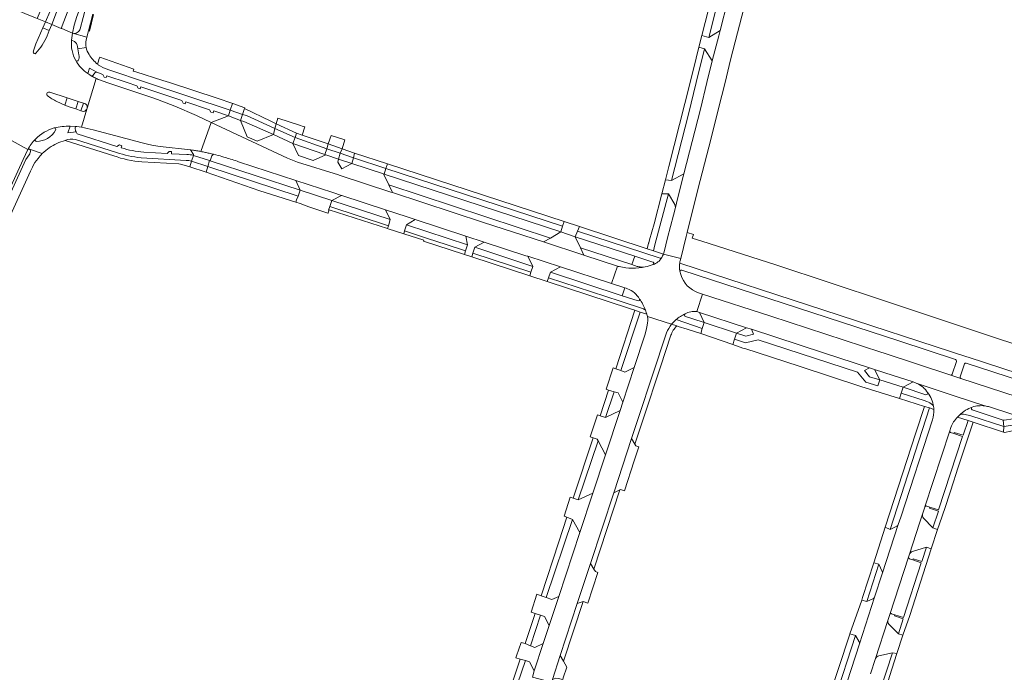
# Model space of a CAD drawing. Extents: x 152048 to 156914, y 461460 to 468786.
# Tile 31 of 256: x 153107 to 153454, y 464292 to 464522. Entities that reach past the tile are written whole.
import ezdxf

# ---------------------------------------------------------------- set-up
doc = ezdxf.new("R2010")
doc.units = 0
doc.header["$LTSCALE"] = 0.75
for name, color, linetype, lineweight in [('B-RO-VH-VERHARDING_ASFALT-GV', 251, 'CONTINUOUS', 18), ('B-RO-VH-VERHARDING_BETONSTRAATSTEEN-GV', 251, 'CONTINUOUS', 18), ('B-RO-VH-VERHARDING_GESLOTEN-GV', 251, 'CONTINUOUS', 18), ('B-RO-VH-VERHARDING_OPEN-GV', 251, 'CONTINUOUS', 18), ('B-RO-VH-VERHARDING_STRAATBAKSTEEN-GV', 251, 'CONTINUOUS', 18), ('B-RO-VH-VERHARDING_TEGEL-GV', 251, 'CONTINUOUS', 18)]:
    doc.layers.add(name, color=color, linetype=linetype, lineweight=lineweight)

msp = doc.modelspace()

# ---------------------------------------------------------------- linework, layer by layer
at = {"layer": 'B-RO-VH-VERHARDING_ASFALT-GV'}
for points in [[(153334.312, 464439.535), (153340.403, 464438), (153342.367, 464445.795), (153342.703, 464447.141), (153346.497, 464462.325), (153351.116, 464480.438), (153353.736, 464490.892), (153356.019, 464500), (153358.014, 464507.958), (153368.386, 464548.422), (153374.617, 464572.734), (153375.012, 464574.587), (153378.125, 464589.201), (153378.924, 464592.769), (153370.664, 464595.414), (153369.603, 464595.763), (153367.729, 464594.07)], [(153368.521, 464574.285), (153368.431, 464573.812), (153368.402, 464573.64), (153367.939, 464571.818), (153363.295, 464553.897), (153362.358, 464550.25), (153362.27, 464549.892), (153359.755, 464539.629), (153354.286, 464518.322), (153353.801, 464516.432), (153351.531, 464507.584), (153349.67, 464500), (153347.372, 464490.632), (153341.519, 464467.826), (153339.316, 464458.963), (153338.558, 464455.908), (153337.891, 464453.217), (153335.803, 464445.242), (153334.613, 464440.37)], [(153113.141, 464513.578), (153115.576, 464519.235), (153116.548, 464521.4), (153113.596, 464522.603), (153113.01, 464522.842), (153110.415, 464523.875), (153110.07, 464524.012), (153107.567, 464525.008), (153107.102, 464525.193), (153103.814, 464526.502), (153103.813, 464526.501)], [(153125.727, 464514.934), (153126.045, 464517.372), (153125.991, 464517.395), (153122.222, 464519.005), (153122.061, 464519.074), (153118.771, 464520.476), (153117.856, 464518.283), (153117.055, 464516.436)], [(153130.894, 464514.957), (153131.083, 464515.957), (153126.045, 464517.372), (153125.727, 464514.934), (153126.673, 464514.509)], [(153127.779, 464512.664), (153127.929, 464511.826), (153130.854, 464512.345)], [(153134.315, 464501.444), (153131.165, 464491.017), (153131.025, 464490.612), (153129.209, 464484.225)], [(153131.165, 464491.017), (153134.315, 464501.444)], [(153171.262, 464475.694), (153174.876, 464485.954), (153174.862, 464485.961), (153169.721, 464488.377), (153162.128, 464491.668), (153155.96, 464494.065), (153153.675, 464494.806), (153138.11, 464500), (153135.894, 464500.796)], [(153118.079, 464496.587), (153124.196, 464494.556), (153128.031, 464493.318), (153129.846, 464492.739), (153130.326, 464492.586)], [(153129.405, 464489.891), (153128.91, 464490.064), (153127.167, 464490.673), (153124.865, 464491.474), (153123.337, 464492.049), (153120.513, 464493.312)], [(153127.497, 464484.495), (153129.209, 464484.225), (153131.025, 464490.612)], [(153101.005, 464487.741), (153099.697, 464484.877), (153098.689, 464482.713), (153110.264, 464476.346)], [(153125.187, 464484.631), (153127.439, 464484.499)], [(153133.253, 464483.289), (153150.581, 464478.736), (153152.942, 464478.162), (153154.57, 464477.845), (153156.902, 464477.506), (153167.664, 464476.26), (153168.309, 464476.185)], [(153286.466, 464438.78), (153298.04, 464435.019), (153315.995, 464429.184), (153318.104, 464435.311), (153306.238, 464439.19), (153306.223, 464439.195), (153292.066, 464443.814), (153270.905, 464450.719), (153238.819, 464461.218), (153238.276, 464461.392), (153238.248, 464461.401), (153219.967, 464467.387), (153219.837, 464467.428), (153205.382, 464471.979), (153201.819, 464473.29), (153174.876, 464485.954), (153171.262, 464475.694)], [(153068.903, 464391.176), (153075.067, 464402.651), (153084.914, 464421.166), (153108.611, 464472.926), (153110.264, 464476.346), (153098.689, 464482.713), (153098.129, 464481.485), (153077.07, 464435.276), (153076.693, 464434.323), (153074.525, 464427.989), (153065.348, 464401.173), (153061.206, 464390.95), (153060.994, 464390.41), (153067.399, 464387.947)], [(153175.777, 464474.701), (153177.352, 464474.299)], [(153184.595, 464472.078), (153204.748, 464465.495), (153204.756, 464465.492), (153217.816, 464461.225), (153220.806, 464460.248), (153220.988, 464460.189), (153236.383, 464455.156), (153243.955, 464452.681), (153246.857, 464451.732), (153264.711, 464445.893), (153271.118, 464443.798), (153285.836, 464438.985), (153286.466, 464438.78)], [(153333.726, 464438.329), (153333.67, 464438.233)], [(153340.206, 464437.217), (153340.403, 464438), (153334.312, 464439.535)], [(153318.104, 464435.311), (153315.995, 464429.184), (153320.75, 464427.639)], [(153330.678, 464435.861), (153330.657, 464435.854)], [(153346.103, 464419.307), (153348.087, 464425.459), (153346.725, 464425.903)], [(153531.219, 464368.19), (153523.143, 464370.869), (153522.321, 464368.442), (153487.816, 464379.719), (153487.863, 464379.862), (153478.901, 464382.806), (153439.133, 464395.704), (153438.788, 464395.817), (153435.6, 464396.859), (153412.072, 464404.614), (153410.896, 464404.957), (153372.156, 464417.616), (153348.087, 464425.459), (153346.103, 464419.307), (153347.043, 464419), (153363.552, 464413.612), (153363.56, 464413.616), (153365.301, 464413.05), (153390.785, 464404.76), (153406.9, 464399.471), (153408.752, 464398.863), (153415.245, 464396.732), (153422.335, 464394.477), (153423.192, 464394.176)], [(153328.226, 464418.971), (153328.447, 464418.332)], [(153337.179, 464414.826), (153328.659, 464417.512)], [(153328.659, 464417.512), (153337.179, 464414.826), (153338.78, 464416.439)], [(153328.628, 464414.541), (153328.236, 464412.714), (153327.739, 464411), (153323.995, 464399.596), (153320.008, 464387.392), (153319.016, 464384.457), (153313.869, 464368.795), (153309.445, 464355.354), (153304.852, 464341.408), (153297.426, 464318.933), (153294.035, 464308.64), (153291.957, 464302.293), (153288.809, 464292.714), (153288.143, 464290.499), (153294.843, 464288.659), (153295.163, 464289.594), (153297.97, 464298.148), (153303.956, 464316.389), (153308.617, 464330.538), (153316.853, 464355.451), (153323.107, 464374.577), (153325.646, 464382.268)], [(153325.646, 464382.268), (153330.467, 464396.867), (153335.401, 464411.777)], [(153423.643, 464393.996), (153423.716, 464393.971), (153436.753, 464389.605), (153447.63, 464386.048), (153447.74, 464386.032)], [(153447.63, 464386.048), (153436.753, 464389.605), (153423.716, 464393.971)], [(153429.565, 464385.813), (153429.628, 464385.347), (153429.656, 464384.797)], [(153437.933, 464382.083), (153438.691, 464382.846)], [(153449.265, 464385.682), (153456.798, 464383.211), (153481.05, 464375.08), (153481.096, 464375.065), (153512.228, 464364.878), (153512.925, 464364.651), (153522.159, 464361.65), (153535.17, 464357.488), (153536.926, 464356.734)], [(153429.121, 464381.131), (153417.968, 464346.877), (153417.104, 464344.225), (153411.467, 464326.91), (153408.741, 464318.61), (153403.376, 464302.261), (153397.519, 464284.15)], [(153407.311, 464291.654), (153409.069, 464297.054), (153413.429, 464310.41), (153414.147, 464312.596), (153420.715, 464332.787), (153421.016, 464333.771), (153424.606, 464344.679), (153425.67, 464347.912), (153426.474, 464350.429), (153426.49, 464350.477), (153435.239, 464377.242)], [(153435.239, 464377.242), (153435.669, 464378.471)]]:
    msp.add_lwpolyline(points, dxfattribs=at)
for points in [[(153117.055, 464516.436, -0.0964742), (153113.111, 464510.317)], [(153127.198, 464507.763, -0.1674976), (153125.727, 464514.934)], [(153126.673, 464514.509, -0.2016264), (153127.779, 464512.664)], [(153130.854, 464512.345, -0.1033683), (153130.894, 464514.957)], [(153112.203, 464510.752, -0.0494904), (153113.141, 464513.578)], [(153113.111, 464510.317, -0.7454516), (153112.203, 464510.752)], [(153131.407, 464503.195, -0.1192899), (153127.198, 464507.763)], [(153132.957, 464502.161, -0.0270914), (153131.407, 464503.195)], [(153134.315, 464501.444, -0.022716), (153132.957, 464502.161)], [(153135.894, 464500.796, -0.0254625), (153134.315, 464501.444)], [(153117.143, 464495.379, -0.7780077), (153118.079, 464496.587)], [(153120.513, 464493.312, -0.0597386), (153117.143, 464495.379)], [(153131.025, 464490.612, -0.3968735), (153129.405, 464489.891)], [(153130.326, 464492.586, -0.3995436), (153131.165, 464491.017)], [(153112.989, 464480.081, -0.1281589), (153119.519, 464483.984)], [(153119.519, 464483.984, -0.0527497), (153125.187, 464484.631)], [(153127.439, 464484.499, -0.0343197), (153127.497, 464484.495)], [(153129.209, 464484.225, -0.0226707), (153133.253, 464483.289)], [(153110.264, 464476.346, -0.0709071), (153112.989, 464480.081)], [(153168.309, 464476.185, -0.0060434), (153169.788, 464475.954)], [(153169.788, 464475.954, -0.0054958), (153171.262, 464475.694)], [(153171.262, 464475.694, -0.0068454), (153172.864, 464475.377)], [(153172.864, 464475.377, -0.0074722), (153174.196, 464475.081)], [(153174.196, 464475.081, -0.0037315), (153175.777, 464474.701)], [(153177.352, 464474.299, -0.0074476), (153180.019, 464473.561)], [(153180.019, 464473.561, -0.0095969), (153182.318, 464472.853)], [(153182.318, 464472.853, -0.0084157), (153184.595, 464472.078)], [(153333.67, 464438.233, -0.1812006), (153330.678, 464435.861)], [(153334.312, 464439.535, -0.0333513), (153333.726, 464438.329)], [(153334.613, 464440.37, -0.0206924), (153334.312, 464439.535)], [(153318.721, 464435.146, -0.0079674), (153318.104, 464435.311)], [(153327.926, 464435.04, -0.1199352), (153318.721, 464435.146)], [(153330.657, 464435.854, -0.031899), (153327.926, 464435.04)], [(153340.135, 464433.493, -0.0806478), (153340.093, 464436.593)], [(153340.093, 464436.593, -0.0176305), (153340.206, 464437.217)], [(153345.576, 464426.369, -0.24378), (153340.135, 464433.493)], [(153320.75, 464427.639, -0.0254629), (153321.643, 464427.334)], [(153321.643, 464427.334, -0.164865), (153325.902, 464423.714)], [(153346.725, 464425.903, -0.0314527), (153345.576, 464426.369)], [(153325.902, 464423.714, -0.0692321), (153327.948, 464419.819)], [(153327.948, 464419.819, -0.014174), (153328.226, 464418.971)], [(153328.447, 464418.332, -0.0292077), (153328.659, 464417.512)], [(153328.659, 464417.512, -0.1025356), (153328.628, 464414.541)], [(153338.78, 464416.439, -0.0590131), (153341.947, 464418.526)], [(153341.947, 464418.526, -0.1566263), (153346.103, 464419.307)], [(153335.401, 464411.777, -0.0806175), (153337.179, 464414.826)], [(153423.192, 464394.176, -0.0267683), (153423.643, 464393.996)], [(153423.716, 464393.971, -0.1522489), (153427.432, 464390.777)], [(153427.432, 464390.777, -0.1243591), (153429.565, 464385.813)], [(153443.187, 464385.642, -0.1139026), (153447.63, 464386.048)], [(153447.74, 464386.032, -0.0392341), (153449.265, 464385.682)], [(153429.656, 464384.797, -0.0935603), (153429.121, 464381.131)], [(153438.691, 464382.846, -0.1151999), (153443.187, 464385.642)], [(153435.669, 464378.471, -0.1116965), (153437.933, 464382.083)]]:
    msp.add_lwpolyline(points, format="xyb", dxfattribs=at)
at = {"layer": 'B-RO-VH-VERHARDING_BETONSTRAATSTEEN-GV'}
for points in [[(153117.856, 464518.283), (153115.576, 464519.235), (153113.141, 464513.578)], [(153117.055, 464516.436), (153117.856, 464518.283)], [(153126.673, 464514.509), (153125.727, 464514.934)], [(153127.929, 464511.826), (153127.779, 464512.664)], [(153128.298, 464509.752), (153127.929, 464511.826)], [(153123.337, 464492.049), (153124.196, 464494.556), (153118.079, 464496.587)], [(153120.513, 464493.312), (153123.337, 464492.049)], [(153130.326, 464492.586), (153129.846, 464492.739), (153128.91, 464490.064), (153129.405, 464489.891)], [(153131.025, 464490.612), (153131.165, 464491.017)], [(153168.309, 464476.185), (153167.664, 464476.26), (153168.71, 464474.615), (153168.622, 464474.339)], [(153168.622, 464474.339), (153174.369, 464472.498), (153174.555, 464472.441), (153175.083, 464474.14), (153175.777, 464474.701)], [(153325.04, 464435.225), (153323.2, 464435.838), (153305.029, 464441.772), (153306.223, 464439.195), (153306.238, 464439.19), (153318.104, 464435.311)], [(153330.583, 464436.729), (153324.203, 464438.814), (153323.2, 464435.838), (153325.04, 464435.225)], [(153326.754, 464434.959), (153327.926, 464435.04)], [(153327.926, 464435.04), (153326.754, 464434.959)], [(153330.657, 464435.854), (153330.678, 464435.861)], [(153320.75, 464427.639), (153319.818, 464424.871), (153325.444, 464423.019), (153325.849, 464423.161), (153325.902, 464423.714)], [(153435.239, 464377.242), (153426.49, 464350.477)], [(153427.137, 464350.76), (153428.226, 464350.394), (153431.278, 464349.388), (153439.687, 464375.281), (153436.681, 464376.272), (153435.543, 464376.645)], [(153425.67, 464347.912), (153424.606, 464344.679), (153421.016, 464333.771)], [(153422.122, 464334.731), (153427.095, 464336.317), (153428.716, 464335.747), (153430.966, 464342.473), (153429.326, 464343.061), (153426.011, 464346.503)], [(153416.633, 464343.67), (153414.244, 464342.475), (153412.468, 464343.311), (153408.461, 464330.763), (153410.261, 464330.256), (153411.387, 464327.658)], [(153411.467, 464326.91), (153417.104, 464344.225)], [(153420.715, 464332.787), (153414.147, 464312.596)], [(153415.904, 464312.454), (153418.9, 464311.482), (153425.179, 464330.777), (153422.167, 464331.757), (153421.064, 464332.127)], [(153404.194, 464317.644), (153400.043, 464305.769), (153401.977, 464305.101), (153403.28, 464302.881)], [(153403.376, 464302.261), (153408.741, 464318.61)], [(153408.33, 464318.207), (153405.954, 464317.093), (153404.194, 464317.644)], [(153413.429, 464310.41), (153409.069, 464297.054)], [(153414.758, 464312.84), (153415.904, 464312.454)], [(153418.75, 464305.25), (153417.174, 464305.773), (153413.797, 464309.177)], [(153410.23, 464298.022), (153415.006, 464299.075), (153416.604, 464298.776), (153418.75, 464305.25)]]:
    msp.add_lwpolyline(points, dxfattribs=at)
for points in [[(153350.326, 464515.821), (153347.849, 464516.512), (153346.814, 464512.442), (153348.776, 464511.838), (153351.531, 464507.584), (153353.801, 464516.432), (153354.286, 464518.322)], [(153181.011, 464488.212), (153185.28, 464486.66), (153186.002, 464488.776), (153181.634, 464490.225)], [(153182.518, 464492.622), (153182.444, 464492.648), (153181.634, 464490.225), (153186.002, 464488.776), (153186.711, 464490.866), (153186.784, 464491.115)], [(153196.834, 464481.736), (153203.724, 464478.542), (153204.481, 464480.667), (153197.385, 464483.839)], [(153204.481, 464480.667), (153205.015, 464482.165), (153197.843, 464485.434), (153197.385, 464483.839)], [(153215.262, 464474.577), (153219.842, 464473.003), (153220.393, 464475.085), (153215.641, 464476.637), (153214.989, 464474.669)], [(153216.116, 464478.35), (153215.641, 464476.637), (153220.393, 464475.085), (153221.022, 464476.688)], [(153168.622, 464474.339), (153167.97, 464472.294), (153173.734, 464470.428), (153174.369, 464472.498)], [(153235.833, 464467.701), (153236.5, 464469.712), (153225.024, 464473.463), (153224.462, 464471.416), (153235.611, 464467.774)], [(153237.053, 464471.347), (153225.461, 464475.119), (153225.024, 464473.463), (153236.5, 464469.712)], [(153167.97, 464472.294), (153167.405, 464470.239), (153173.092, 464468.365), (153173.734, 464470.428)], [(153336.052, 464460.789), (153338.295, 464456.962), (153338.558, 464455.908), (153339.316, 464458.963), (153341.519, 464467.826), (153337.174, 464465.477), (153335.028, 464465.721), (153333.762, 464460.738)], [(153292.066, 464443.814), (153294.484, 464445.213), (153237.495, 464463.922), (153238.819, 464461.218), (153270.905, 464450.719)], [(153206.288, 464457.318), (153209.357, 464456.183), (153216.077, 464453.934), (153216.101, 464454.006), (153216.126, 464454.081), (153216.461, 464455.102), (153216.357, 464454.964), (153216.311, 464454.979), (153216.726, 464456.312), (153217.402, 464458.437), (153206.254, 464462.091), (153206.251, 464462.082), (153205.517, 464459.987), (153205.037, 464458.67), (153204.78, 464457.8)], [(153237.03, 464448.544), (153237.296, 464448.459), (153242.845, 464446.673), (153243.078, 464447.685), (153243.795, 464449.905), (153246.857, 464451.732), (153243.955, 464452.681), (153236.383, 464455.156), (153238.048, 464451.697), (153237.357, 464449.558)], [(153299.279, 464451), (153298.786, 464449.35), (153298.149, 464447.331), (153303.223, 464445.672), (153304.018, 464447.64), (153304.683, 464449.233)], [(153264.711, 464445.893), (153265.268, 464442.777), (153264.579, 464440.66), (153264.159, 464439.367), (153266.745, 464438.522), (153267.167, 464439.818), (153267.853, 464441.927), (153271.118, 464443.798)], [(153287.623, 464433.155), (153287.195, 464431.846), (153293.375, 464429.828), (153293.803, 464431.141), (153294.467, 464433.174), (153298.04, 464435.019), (153286.466, 464438.78), (153288.292, 464435.205)], [(153360.076, 464411.671), (153348.711, 464415.458), (153348.697, 464415.462), (153348.023, 464413.297), (153347.478, 464411.545), (153358.735, 464407.64), (153359.379, 464409.573)], [(153360.076, 464411.671), (153359.379, 464409.573), (153363.294, 464408.289), (153367.671, 464409.307), (153402.728, 464397.899), (153405.702, 464394.419), (153409.843, 464393.09), (153410.543, 464395.19), (153406.974, 464396.337), (153405.143, 464398.532), (153406.9, 464399.471), (153390.785, 464404.76), (153365.301, 464413.05), (153366.112, 464411.341), (153363.352, 464410.593)], [(153358.735, 464407.64), (153362.339, 464406.436), (153363.046, 464406.236), (153382.148, 464400.067), (153403.935, 464392.929), (153417.56, 464388.678), (153418.131, 464390.568), (153418.84, 464392.611), (153410.543, 464395.19), (153409.843, 464393.09), (153405.702, 464394.419), (153402.728, 464397.899), (153367.671, 464409.307), (153363.294, 464408.289), (153359.379, 464409.573)], [(153314.083, 464391.944), (153314.996, 464391.645), (153316.947, 464391.035), (153318.321, 464390.613), (153320.008, 464387.392), (153323.995, 464399.596), (153320.736, 464397.988), (153319.312, 464398.488), (153317.483, 464399.123), (153316.573, 464399.413)], [(153311.276, 464373.739), (153313.869, 464368.795), (153319.016, 464384.457), (153313.885, 464381.961), (153312.02, 464382.548), (153311.072, 464382.9), (153308.455, 464375.133), (153309.525, 464374.796), (153310.984, 464374.323)], [(153454.123, 464381.067), (153454.243, 464378.789), (153459.001, 464379.538), (153477.248, 464373.415), (153480.543, 464370.02), (153481.034, 464369.86), (153481.71, 464372.018), (153479.55, 464374.264), (153478.572, 464375.281), (153459.19, 464381.785), (153457.61, 464381.535), (153454.458, 464380.968)], [(153480.45, 464367.991), (153481.034, 464369.86), (153480.543, 464370.02), (153477.248, 464373.415), (153459.001, 464379.538), (153454.243, 464378.789), (153454.237, 464376.833), (153454.534, 464376.733), (153458.967, 464377.566), (153476.217, 464371.778), (153479.621, 464368.271)], [(153323.107, 464374.577), (153316.853, 464355.451), (153318.985, 464356.484), (153319.183, 464356.551), (153320.651, 464356.077), (153324.037, 464366.698), (153325.673, 464371.626), (153324.577, 464372.002), (153324.282, 464372.544)], [(153302.27, 464346.009), (153304.852, 464341.408), (153309.445, 464355.354), (153304.276, 464352.921), (153302.505, 464353.57), (153301.479, 464353.907), (153299.283, 464347.224), (153300.311, 464346.86)], [(153311.245, 464327.352), (153310.314, 464327.662), (153309.766, 464328.548), (153308.617, 464330.538), (153303.956, 464316.389), (153306.014, 464317.148), (153307.637, 464316.59)], [(153297.426, 464318.933), (153294.998, 464317.806), (153293.008, 464318.574), (153291.168, 464319.156), (153289.721, 464319.676), (153287.67, 464313.424), (153287.66, 464313.395), (153289.101, 464312.915), (153290.975, 464312.293), (153292.383, 464311.856), (153294.035, 464308.64)], [(153283.803, 464296.855), (153285.66, 464296.309), (153287.052, 464295.92), (153288.809, 464292.714), (153291.957, 464302.293), (153289.044, 464300.94), (153287.449, 464301.559), (153285.539, 464302.285), (153284.152, 464302.737), (153282.561, 464298.02), (153282.326, 464297.305)], [(153300.212, 464293.953), (153299.093, 464296.05), (153297.97, 464298.148), (153295.163, 464289.594), (153296.335, 464290.168), (153297.155, 464290.018), (153298.84, 464289.693), (153299.025, 464290.251)]]:
    msp.add_lwpolyline(points, close=True, dxfattribs=at)
for points in [[(153113.111, 464510.317, 0.0964742), (153117.055, 464516.436)], [(153125.727, 464514.934, 0.1674976), (153127.198, 464507.763)], [(153127.779, 464512.664, 0.2016264), (153126.673, 464514.509)], [(153113.141, 464513.578, 0.0494904), (153112.203, 464510.752)], [(153112.203, 464510.752, 0.7454516), (153113.111, 464510.317)], [(153127.198, 464507.763, 0.5784184), (153128.071, 464507.788)], [(153128.071, 464507.788, 0.1766741), (153128.298, 464509.752)], [(153118.079, 464496.587, 0.7780077), (153117.143, 464495.379)], [(153117.143, 464495.379, 0.0597386), (153120.513, 464493.312)], [(153129.405, 464489.891, 0.3968735), (153131.025, 464490.612)], [(153131.165, 464491.017, 0.3995436), (153130.326, 464492.586)], [(153119.519, 464483.984, 0.1281589), (153112.989, 464480.081)], [(153113.301, 464479.231, 0.2721697), (153120.079, 464483.252)], [(153120.079, 464483.252, 0.6254309), (153119.519, 464483.984)], [(153112.989, 464480.081, 0.6163417), (153113.301, 464479.231)], [(153169.788, 464475.954, 0.0060434), (153168.309, 464476.185)], [(153171.262, 464475.694, 0.0054958), (153169.788, 464475.954)], [(153172.864, 464475.377, 0.0068454), (153171.262, 464475.694)], [(153174.196, 464475.081, 0.0074722), (153172.864, 464475.377)], [(153175.777, 464474.701, 0.0037315), (153174.196, 464475.081)], [(153318.104, 464435.311, 0.0079674), (153318.721, 464435.146)], [(153318.721, 464435.146, 0.1199352), (153327.926, 464435.04)], [(153325.04, 464435.225, 0.0201611), (153325.589, 464435.09)], [(153325.589, 464435.09, -0.0201611), (153325.04, 464435.225)], [(153325.589, 464435.09, 0.0212961), (153326.146, 464435.002)], [(153326.146, 464435.002, -0.0212961), (153325.589, 464435.09)], [(153326.146, 464435.002, 0.0247798), (153326.754, 464434.959)], [(153326.754, 464434.959, -0.0247798), (153326.146, 464435.002)], [(153327.926, 464435.04, 0.031899), (153330.657, 464435.854)], [(153330.788, 464436.632, 0.1715602), (153330.583, 464436.729)], [(153330.678, 464435.861, 0.1394793), (153330.87, 464436.106)], [(153330.901, 464436.435, 0.1676684), (153330.788, 464436.632)], [(153330.87, 464436.106, 0.1550705), (153330.901, 464436.435)], [(153321.643, 464427.334, 0.0254629), (153320.75, 464427.639)], [(153325.902, 464423.714, 0.164865), (153321.643, 464427.334)], [(153435.543, 464376.645, -0.3825193), (153435.239, 464377.242)], [(153426.011, 464346.503, -0.2350633), (153425.67, 464347.912)], [(153426.49, 464350.477, -0.4191195), (153427.137, 464350.76)], [(153417.104, 464344.225, -0.1813478), (153416.633, 464343.67)], [(153421.016, 464333.771, -0.2119715), (153422.122, 464334.731)], [(153421.064, 464332.127, -0.4050552), (153420.715, 464332.787)], [(153411.387, 464327.658, -0.176454), (153411.467, 464326.91)], [(153408.741, 464318.61, -0.1719978), (153408.33, 464318.207)], [(153413.797, 464309.177, -0.2692423), (153413.429, 464310.41)], [(153414.147, 464312.596, -0.4290148), (153414.758, 464312.84)], [(153403.28, 464302.881, -0.1677168), (153403.376, 464302.261)], [(153409.069, 464297.054, -0.2606304), (153410.23, 464298.022)]]:
    msp.add_lwpolyline(points, format="xyb", dxfattribs=at)
at = {"layer": 'B-RO-VH-VERHARDING_GESLOTEN-GV'}
for points in [[(153147.052, 464594.075), (153145.481, 464594.766), (153140.687, 464583.968), (153140.59, 464583.749), (153129.164, 464550.693), (153128.773, 464549.651), (153116.548, 464521.4), (153118.771, 464520.476), (153120.777, 464525.674), (153132.555, 464557.697), (153135.721, 464566.162), (153138.997, 464574.584), (153142.36, 464582.97), (153145.859, 464591.318)], [(153147.052, 464594.075), (153145.859, 464591.318), (153142.36, 464582.97), (153138.997, 464574.584), (153135.721, 464566.162), (153132.555, 464557.697), (153120.777, 464525.674), (153118.771, 464520.476), (153122.061, 464519.074), (153127.947, 464534.562), (153136.406, 464558.225), (153140.847, 464570.366), (153145.902, 464582.099), (153150.38, 464592.613)], [(153122.061, 464519.074), (153122.222, 464519.005), (153125.991, 464517.395), (153126.045, 464517.372), (153126.614, 464520.164), (153127.602, 464523.214), (153129.957, 464529.656), (153131.777, 464534.324), (153132.523, 464536.438), (153133.925, 464540.403), (153139.17, 464554.664), (153143.275, 464565.557), (153146.02, 464572.647), (153148.993, 464580.069), (153149.686, 464581.738), (153152.066, 464587.448), (153153.681, 464591.162), (153150.38, 464592.613), (153145.902, 464582.099), (153140.847, 464570.366), (153136.406, 464558.225), (153127.947, 464534.562)], [(153116.548, 464521.4), (153128.773, 464549.651), (153129.164, 464550.693), (153140.59, 464583.749), (153140.687, 464583.968), (153139.959, 464584.218), (153135.3, 464573.552), (153126.103, 464552.228), (153113.596, 464522.603)]]:
    msp.add_lwpolyline(points, close=True, dxfattribs=at)
for points in [[(153130.82, 464526.903), (153128.701, 464518.972)], [(153126.045, 464517.372), (153131.083, 464515.957), (153131.652, 464518.189), (153133.14, 464524.03)]]:
    msp.add_lwpolyline(points, dxfattribs=at)
msp.add_lwpolyline([(153128.701, 464518.972, -0.4224558), (153126.045, 464517.372)], format="xyb", dxfattribs=at)
at = {"layer": 'B-RO-VH-VERHARDING_OPEN-GV'}
for points in [[(153128.701, 464518.972), (153130.82, 464526.903), (153132.524, 464532.685), (153133.695, 464535.994), (153133.191, 464536.19), (153132.859, 464536.319), (153132.833, 464536.328), (153132.523, 464536.438), (153131.777, 464534.324), (153129.957, 464529.656), (153127.602, 464523.214), (153126.614, 464520.164), (153126.045, 464517.372)], [(153133.14, 464524.03), (153131.652, 464518.189), (153131.993, 464518.114), (153133.477, 464523.928)]]:
    msp.add_lwpolyline(points, dxfattribs=at)
msp.add_lwpolyline([(153126.045, 464517.372, 0.4224558), (153128.701, 464518.972)], format="xyb", dxfattribs=at)
at = {"layer": 'B-RO-VH-VERHARDING_STRAATBAKSTEEN-GV'}
for points in [[(153237.495, 464463.922), (153235.611, 464467.774), (153224.462, 464471.416), (153220.938, 464469.633), (153219.596, 464471.92), (153219.842, 464473.003), (153215.262, 464474.577), (153210.905, 464472.573), (153205.681, 464474.304), (153203.724, 464478.542), (153196.834, 464481.736), (153191.168, 464479.28), (153187.578, 464480.876), (153185.28, 464486.66), (153181.011, 464488.212), (153174.876, 464485.954), (153201.819, 464473.29), (153205.382, 464471.979), (153219.837, 464467.428), (153219.967, 464467.387), (153238.248, 464461.401), (153238.276, 464461.392), (153238.819, 464461.218)], [(153206.007, 464484.953), (153198.405, 464487.39), (153197.843, 464485.434), (153205.015, 464482.165), (153206.974, 464481.492), (153207.941, 464484.333), (153207.378, 464484.514)], [(153217.156, 464481.381), (153216.116, 464478.35), (153221.022, 464476.688), (153222.018, 464479.821)], [(153217.402, 464458.437), (153220.806, 464460.248), (153217.816, 464461.225), (153204.756, 464465.492), (153204.748, 464465.495), (153204.753, 464465.483), (153206.254, 464462.091)], [(153294.484, 464445.213), (153292.066, 464443.814), (153306.223, 464439.195), (153305.029, 464441.772), (153303.223, 464445.672), (153298.149, 464447.331)], [(153347.043, 464419), (153348.697, 464415.462), (153348.711, 464415.458), (153360.076, 464411.671), (153363.552, 464413.612)], [(153410.543, 464395.19), (153418.84, 464392.611), (153422.335, 464394.477), (153415.245, 464396.732), (153408.752, 464398.863)]]:
    msp.add_lwpolyline(points, close=True, dxfattribs=at)
at = {"layer": 'B-RO-VH-VERHARDING_TEGEL-GV'}
for points in [[(153350.326, 464515.821), (153357.117, 464542.987), (153354.749, 464543.652), (153347.849, 464516.512)], [(153115.576, 464519.235), (153117.856, 464518.283), (153118.771, 464520.476), (153116.548, 464521.4)], [(153335.028, 464465.721), (153337.174, 464465.477), (153343.108, 464488.891), (153345.851, 464500), (153348.776, 464511.838), (153346.814, 464512.442), (153345.843, 464508.589), (153343.686, 464500), (153336.225, 464470.429)], [(153128.031, 464493.318), (153124.196, 464494.556), (153123.337, 464492.049), (153124.865, 464491.474), (153127.167, 464490.673)], [(153129.846, 464492.739), (153128.031, 464493.318), (153127.167, 464490.673), (153128.91, 464490.064)], [(153186.002, 464488.776), (153187.307, 464488.344), (153197.385, 464483.839), (153197.843, 464485.434), (153195.919, 464486.373), (153186.711, 464490.866)], [(153185.28, 464486.66), (153186.452, 464486.277), (153196.834, 464481.736), (153197.385, 464483.839), (153187.307, 464488.344), (153186.002, 464488.776)], [(153204.481, 464480.667), (153203.724, 464478.542), (153214.989, 464474.669), (153215.641, 464476.637)], [(153205.015, 464482.165), (153204.481, 464480.667), (153215.641, 464476.637), (153216.116, 464478.35), (153206.974, 464481.492)], [(153220.393, 464475.085), (153225.024, 464473.463), (153225.461, 464475.119), (153221.022, 464476.688)], [(153219.842, 464473.003), (153224.462, 464471.416), (153225.024, 464473.463), (153220.393, 464475.085)], [(153204.78, 464457.8), (153205.037, 464458.67), (153205.517, 464459.987), (153173.734, 464470.428), (153173.092, 464468.365), (153178.565, 464466.562), (153192.092, 464461.858)], [(153205.517, 464459.987), (153206.251, 464462.082), (153206.254, 464462.091), (153174.555, 464472.441), (153174.369, 464472.498), (153173.734, 464470.428)], [(153298.786, 464449.35), (153236.5, 464469.712), (153235.833, 464467.701), (153298.149, 464447.331)], [(153237.053, 464471.347), (153236.5, 464469.712), (153298.786, 464449.35), (153299.279, 464451)], [(153333.762, 464460.738), (153331.093, 464450.234), (153329.419, 464444.514), (153329.129, 464443.525), (153329.098, 464443.418), (153328.539, 464441.432), (153330.805, 464440.682), (153331.274, 464442.8), (153336.052, 464460.789)], [(153216.726, 464456.312), (153216.311, 464454.979), (153216.357, 464454.964), (153216.461, 464455.102), (153216.498, 464455.151), (153237.03, 464448.544), (153237.357, 464449.558)], [(153216.726, 464456.312), (153237.357, 464449.558), (153238.048, 464451.697), (153217.402, 464458.437)], [(153264.579, 464440.66), (153265.268, 464442.777), (153243.795, 464449.905), (153243.078, 464447.685), (153251.132, 464445.05), (153257.763, 464442.88)], [(153264.159, 464439.367), (153264.579, 464440.66), (153257.763, 464442.88), (153251.132, 464445.05), (153243.078, 464447.685), (153242.845, 464446.673), (153249.824, 464444.479), (153249.708, 464444.14), (153263.79, 464439.487)], [(153267.167, 464439.818), (153287.623, 464433.155), (153288.292, 464435.205), (153267.853, 464441.927)], [(153287.195, 464431.846), (153287.623, 464433.155), (153267.167, 464439.818), (153266.745, 464438.522)], [(153324.258, 464419.746), (153317.483, 464399.123), (153319.312, 464398.488), (153326.148, 464419.088)], [(153339.511, 464414.055), (153342.666, 464413.041), (153347.478, 464411.545), (153348.023, 464413.297), (153338.78, 464416.439), (153337.179, 464414.826), (153339.015, 464414.214)], [(153313.885, 464381.961), (153316.947, 464391.035), (153314.996, 464391.645), (153312.02, 464382.548)], [(153412.468, 464343.311), (153414.244, 464342.475), (153428.155, 464385.331), (153426.341, 464385.863), (153423.306, 464376.554)], [(153443.475, 464380.317), (153441.681, 464380.898), (153439.97, 464375.685), (153436.835, 464376.707), (153436.681, 464376.272), (153439.687, 464375.281), (153431.278, 464349.388), (153428.226, 464350.394), (153428.073, 464349.963), (153431.213, 464348.944), (153429.326, 464343.061), (153430.966, 464342.473), (153431.635, 464344.474), (153433.619, 464350.255), (153436.808, 464360.031), (153437.198, 464361.225), (153438.378, 464364.771)], [(153311.276, 464373.739), (153310.984, 464374.323), (153309.525, 464374.796), (153302.505, 464353.57), (153304.276, 464352.921)], [(153309.766, 464328.548), (153318.985, 464356.484), (153316.853, 464355.451), (153308.617, 464330.538)], [(153291.168, 464319.156), (153293.008, 464318.574), (153302.27, 464346.009), (153300.311, 464346.86), (153297.424, 464338.111)], [(153415.904, 464312.454), (153415.742, 464312.06), (153418.854, 464310.999), (153417.174, 464305.773), (153418.75, 464305.25), (153421.167, 464312.255), (153428.716, 464335.747), (153427.095, 464336.317), (153425.404, 464331.225), (153422.285, 464332.165), (153422.167, 464331.757), (153425.179, 464330.777), (153418.9, 464311.482)], [(153404.194, 464317.644), (153405.954, 464317.093), (153410.261, 464330.256), (153408.461, 464330.763), (153404.492, 464318.561)], [(153299.093, 464296.05), (153306.014, 464317.148), (153303.956, 464316.389), (153297.97, 464298.148)], [(153289.101, 464312.915), (153285.539, 464302.285), (153287.449, 464301.559), (153290.975, 464312.293)], [(153392.546, 464282.865), (153394.609, 464282.323), (153401.977, 464305.101), (153400.043, 464305.769), (153399.872, 464305.26)], [(153281.121, 464288.734), (153270.65, 464257.029), (153272.269, 464256.395), (153282.919, 464288.14), (153285.66, 464296.309), (153283.803, 464296.855)], [(153415.006, 464299.075), (153410.773, 464286.117), (153412.514, 464285.559), (153414.053, 464290.731), (153416.604, 464298.776)]]:
    msp.add_lwpolyline(points, close=True, dxfattribs=at)
for points in [[(153130.854, 464512.345), (153127.929, 464511.826), (153128.298, 464509.752)], [(153135.66, 464505.833), (153136.99, 464505.146), (153138.844, 464504.411), (153152.149, 464500), (153181.634, 464490.225), (153182.444, 464492.648), (153182.518, 464492.622), (153182.514, 464492.651), (153177.013, 464494.463), (153160.198, 464500), (153157.877, 464500.765), (153148.308, 464503.725), (153147.468, 464504.009), (153147.646, 464504.663), (153135.631, 464508.93), (153135.338, 464508.07), (153135.173, 464507.53), (153135.069, 464507.187), (153134.864, 464506.507)], [(153131.407, 464503.195), (153132.052, 464505.105), (153134.592, 464503.607), (153136.701, 464502.877), (153137.176, 464501.941), (153137.915, 464501.715), (153138.141, 464502.392), (153145.34, 464500), (153148.702, 464498.883), (153149.184, 464497.986), (153149.929, 464497.746), (153150.148, 464498.423), (153164.572, 464493.638), (153165.053, 464492.737), (153165.785, 464492.508), (153166.031, 464493.186), (153174.37, 464490.432), (153174.797, 464489.515), (153175.555, 464489.297), (153175.786, 464489.968), (153181.011, 464488.212), (153181.634, 464490.225), (153152.149, 464500), (153138.844, 464504.411), (153136.99, 464505.146), (153135.66, 464505.833)], [(153134.592, 464503.607), (153132.052, 464505.105), (153131.407, 464503.195)], [(153132.957, 464502.161), (153133.857, 464503.426)], [(153125.187, 464484.631), (153124.336, 464482.309), (153127.272, 464482.581), (153127.054, 464482.963), (153126.92, 464483.966)], [(153143.21, 464477.009), (153143.416, 464477.712), (153142.542, 464478.005), (153141.638, 464477.508), (153127.65, 464481.921), (153127.272, 464482.581), (153124.336, 464482.309), (153125.187, 464484.631)], [(153127.439, 464484.499), (153125.187, 464484.631)], [(153141.517, 464475.386), (153127.108, 464479.864)], [(153127.108, 464479.864), (153141.517, 464475.386)], [(153115.384, 464474.961), (153110.926, 464476.52)], [(153110.926, 464476.52), (153115.384, 464474.961)], [(153123.4, 464479.588), (153123.419, 464479.542), (153140.579, 464474.182)], [(153123.419, 464479.542), (153123.4, 464479.588)], [(153110.809, 464474.573), (153109.622, 464472.933), (153082.517, 464413.704), (153071.539, 464394.478), (153073.472, 464393.752), (153079.486, 464404.289), (153075.659, 464392.965)], [(153166.092, 464472.553), (153150.181, 464473.474)], [(153150.181, 464473.474), (153166.092, 464472.553)], [(153166.349, 464474.67), (153160.894, 464474.928), (153160.912, 464475.649), (153160.148, 464475.679), (153159.387, 464475.005), (153151.148, 464475.489)], [(153167.97, 464472.294), (153168.622, 464474.339)], [(153075.659, 464392.965), (153077.53, 464392.341), (153081.369, 464403.73), (153085.122, 464411.713), (153111.266, 464468.744), (153111.919, 464470.149)], [(153150.505, 464472.032), (153163.504, 464471.295)], [(153164.613, 464471.159), (153167.405, 464470.239), (153167.97, 464472.294)], [(153334.312, 464439.535), (153330.805, 464440.682), (153328.539, 464441.432), (153304.683, 464449.233), (153304.018, 464447.64), (153333.139, 464438.12)], [(153333.139, 464438.12), (153304.018, 464447.64), (153303.223, 464445.672)], [(153303.223, 464445.672), (153324.203, 464438.814), (153330.583, 464436.729)], [(153520.221, 464388.391), (153511.535, 464390.771), (153508.868, 464391.501), (153508.559, 464391.022), (153506.66, 464391.685), (153444.311, 464412.425), (153412.271, 464423.083), (153373.968, 464435.703), (153347.801, 464444.131), (153344.463, 464445.17), (153344.876, 464446.443), (153342.703, 464447.141), (153342.367, 464445.795), (153340.403, 464438), (153340.206, 464437.217)], [(153333.67, 464438.233), (153333.726, 464438.329)], [(153340.458, 464436.207), (153441.3, 464403.373), (153441.711, 464403.239), (153525.55, 464375.852), (153546.513, 464368.958), (153552.524, 464367.027)], [(153441.05, 464401.143), (153441.059, 464401.147), (153493.799, 464383.906), (153523.645, 464374.149), (153539.265, 464369.078), (153541.086, 464368.485), (153544.227, 464367.463), (153545.864, 464366.965), (153546.513, 464368.958), (153525.55, 464375.852), (153441.711, 464403.239), (153441.3, 464403.373), (153340.458, 464436.207)], [(153327.948, 464419.819), (153327.483, 464420.115), (153327.394, 464420.162), (153327.3, 464420.199), (153319.081, 464422.908), (153293.803, 464431.141), (153293.375, 464429.828), (153322.344, 464420.371), (153324.258, 464419.746)], [(153325.902, 464423.714), (153325.849, 464423.161), (153325.444, 464423.019), (153319.818, 464424.871), (153294.467, 464433.174), (153293.803, 464431.141), (153319.081, 464422.908), (153327.3, 464420.199), (153327.394, 464420.162), (153327.483, 464420.115), (153327.948, 464419.819)], [(153340.761, 464433.913), (153417.679, 464408.825), (153417.692, 464408.81), (153437.248, 464402.381)], [(153324.258, 464419.746), (153326.148, 464419.088), (153328.447, 464418.332), (153328.226, 464418.971)], [(153338.78, 464416.439), (153348.023, 464413.297), (153348.697, 464415.462), (153344.687, 464416.713), (153342.112, 464417.554)], [(153339.015, 464414.214), (153337.179, 464414.826)], [(153335.401, 464411.777), (153330.467, 464396.867), (153325.646, 464382.268), (153323.107, 464374.577), (153324.282, 464372.544), (153327.301, 464381.723), (153333.266, 464399.858), (153336.95, 464410.922)], [(153437.589, 464401.754), (153436.094, 464397.177)], [(153438.932, 464396.256), (153440.452, 464400.827)], [(153435.6, 464396.859), (153438.788, 464395.817), (153439.133, 464395.704)], [(153427.156, 464387.6), (153426.204, 464387.952), (153418.131, 464390.568), (153417.56, 464388.678), (153426.341, 464385.863), (153428.155, 464385.331), (153429.656, 464384.797), (153429.628, 464385.347), (153429.565, 464385.813)], [(153418.84, 464392.611), (153418.131, 464390.568), (153426.204, 464387.952), (153427.156, 464387.6)], [(153426.864, 464390.011), (153418.84, 464392.611)], [(153438.691, 464382.846), (153437.933, 464382.083), (153441.681, 464380.898), (153443.475, 464380.317)], [(153441.679, 464382.812), (153442.623, 464382.603), (153454.243, 464378.789), (153454.123, 464381.067), (153443.177, 464384.714)], [(153443.475, 464380.317), (153454.237, 464376.833), (153454.243, 464378.789), (153442.623, 464382.603), (153441.679, 464382.812)]]:
    msp.add_lwpolyline(points, dxfattribs=at)
for points in [[(153131.895, 464509.915, -0.1091243), (153130.854, 464512.345)], [(153128.071, 464507.788, -0.5784184), (153127.198, 464507.763)], [(153127.198, 464507.763, 0.1192899), (153131.407, 464503.195)], [(153128.298, 464509.752, -0.1766741), (153128.071, 464507.788)], [(153134.864, 464506.507, -0.103024), (153131.895, 464509.915)], [(153134.864, 464506.507, 0.0802837), (153135.66, 464505.833)], [(153135.66, 464505.833, -0.0802837), (153134.864, 464506.507)], [(153131.407, 464503.195, 0.0270914), (153132.957, 464502.161)], [(153133.857, 464503.426, -0.2053837), (153134.592, 464503.607)], [(153120.079, 464483.252, -0.2721697), (153113.301, 464479.231)], [(153125.187, 464484.631, 0.0527497), (153119.519, 464483.984)], [(153119.519, 464483.984, -0.6254309), (153120.079, 464483.252)], [(153126.92, 464483.966, -0.4220544), (153127.439, 464484.499)], [(153112.989, 464480.081, 0.0709071), (153110.264, 464476.346)], [(153113.301, 464479.231, -0.6163417), (153112.989, 464480.081)], [(153127.108, 464479.864, 0.1645211), (153123.4, 464479.588)], [(153123.4, 464479.588, -0.1645211), (153127.108, 464479.864)], [(153110.264, 464476.346, -0.3657049), (153110.926, 464476.52)], [(153110.926, 464476.52, -0.2738919), (153111.227, 464476.072)], [(153115.384, 464474.961, -0.0457969), (153117.856, 464477.008)], [(153117.856, 464477.008, -0.0866062), (153123.419, 464479.542)], [(153151.148, 464475.489, -0.0622185), (153143.21, 464477.009)], [(153111.227, 464476.072, -0.1747729), (153110.809, 464474.573)], [(153111.919, 464470.149, -0.0653785), (153113.891, 464473.27)], [(153113.891, 464473.27, -0.0320674), (153115.384, 464474.961)], [(153140.579, 464474.182, 0.0682876), (153150.505, 464472.032)], [(153150.181, 464473.474, -0.05978), (153141.517, 464475.386)], [(153141.517, 464475.386, 0.05978), (153150.181, 464473.474)], [(153168.622, 464474.339, 0.0461762), (153166.349, 464474.67)], [(153163.504, 464471.295, -0.0847036), (153164.613, 464471.159)], [(153167.97, 464472.294, 0.0430466), (153166.092, 464472.553)], [(153166.092, 464472.553, -0.0430466), (153167.97, 464472.294)], [(153330.678, 464435.861, 0.1812006), (153333.67, 464438.233)], [(153333.139, 464438.12, 0.3670413), (153333.67, 464438.233)], [(153333.67, 464438.233, -0.3670413), (153333.139, 464438.12)], [(153333.726, 464438.329, 0.0333513), (153334.312, 464439.535)], [(153330.583, 464436.729, -0.1715602), (153330.788, 464436.632)], [(153330.87, 464436.106, -0.1394793), (153330.678, 464435.861)], [(153330.788, 464436.632, -0.1676684), (153330.901, 464436.435)], [(153330.901, 464436.435, -0.1550705), (153330.87, 464436.106)], [(153340.093, 464436.593, 0.0806478), (153340.135, 464433.493)], [(153340.206, 464437.217, 0.0176305), (153340.093, 464436.593)], [(153340.093, 464436.593, 0.3476015), (153340.458, 464436.207)], [(153340.458, 464436.207, -0.3476015), (153340.093, 464436.593)], [(153340.135, 464433.493, -0.4665198), (153340.761, 464433.913)], [(153327.948, 464419.819, 0.0692321), (153325.902, 464423.714)], [(153328.226, 464418.971, 0.014174), (153327.948, 464419.819)], [(153341.947, 464418.526, 0.0590131), (153338.78, 464416.439)], [(153342.112, 464417.554, -0.6326485), (153341.947, 464418.526)], [(153337.179, 464414.826, 0.0806175), (153335.401, 464411.777)], [(153336.95, 464410.922, -0.1248739), (153339.015, 464414.214)], [(153437.248, 464402.381, -0.4357592), (153437.589, 464401.754)], [(153440.452, 464400.827, -0.3915447), (153441.05, 464401.143)], [(153436.094, 464397.177, -0.4041724), (153435.6, 464396.859)], [(153438.9, 464396.07, -0.0975878), (153438.932, 464396.256)], [(153438.949, 464395.888, -0.1158624), (153438.9, 464396.07)], [(153439.133, 464395.704, -0.1195652), (153438.949, 464395.888)], [(153427.432, 464390.777, -0.6552025), (153426.864, 464390.011)], [(153429.565, 464385.813, 0.1243591), (153427.432, 464390.777)], [(153427.156, 464387.6, -0.0836334), (153429.2, 464386.451)], [(153429.2, 464386.451, 0.0836334), (153427.156, 464387.6)], [(153429.2, 464386.451, -0.1803916), (153429.565, 464385.813)], [(153429.565, 464385.813, 0.1803916), (153429.2, 464386.451)], [(153443.187, 464385.642, 0.1151999), (153438.691, 464382.846)], [(153439.532, 464383.138, 0.2000089), (153438.691, 464382.846)], [(153438.691, 464382.846, -0.2000089), (153439.532, 464383.138)], [(153441.679, 464382.812, 0.0521654), (153439.532, 464383.138)], [(153439.532, 464383.138, -0.0521654), (153441.679, 464382.812)], [(153443.177, 464384.714, -0.6659409), (153443.187, 464385.642)]]:
    msp.add_lwpolyline(points, format="xyb", dxfattribs=at)

doc.saveas('drawing.dxf')
